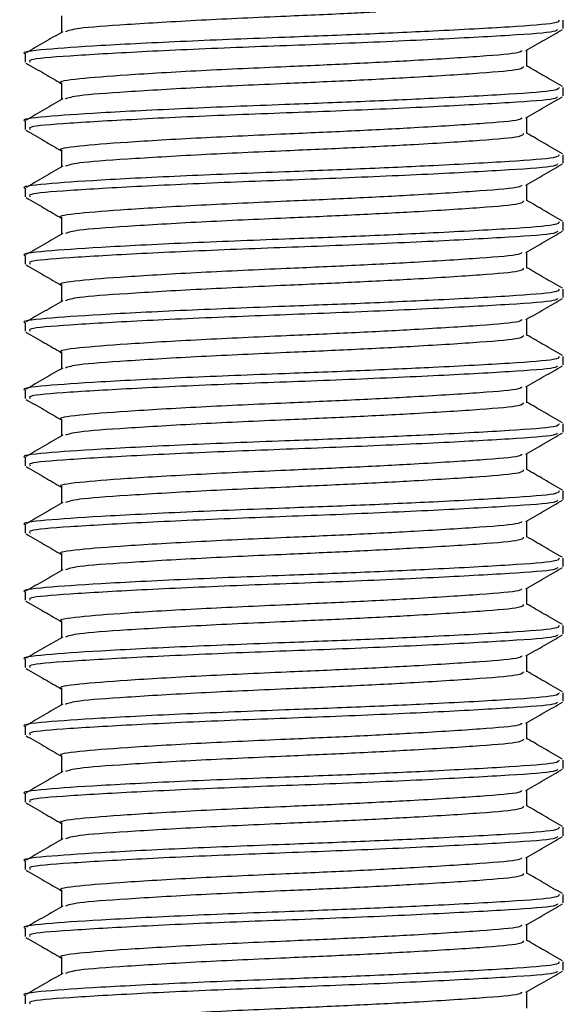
# Model space of a CAD drawing. Header units: millimetres. Extents: x 0 to 420, y 0 to 297.
# Tile 49 of 63: x 286.63 to 287.94, y 184.37 to 186.74. Entities that reach past the tile are written whole.
import ezdxf

# ---------------------------------------------------------------- set-up
doc = ezdxf.new("R2010")
doc.units = ezdxf.units.MM

msp = doc.modelspace()

# ---------------------------------------------------------------- linework, layer by layer
at = {"color": 7, "linetype": 'Continuous', "lineweight": 25}
for p, q in [((286.73246, 186.74504), (286.73246, 186.70569)), ((287.93805, 186.71473), (287.93805, 186.73493)), ((287.85056, 186.62381), (287.85056, 186.66309)), ((286.64498, 186.65411), (286.64498, 186.63387)), ((286.73246, 186.5834), (286.73246, 186.54406)), ((287.93805, 186.5531), (287.93805, 186.5733)), ((287.85056, 186.46218), (287.85056, 186.50145)), ((286.64498, 186.49248), (286.64498, 186.47223)), ((286.73246, 186.42177), (286.73246, 186.38243)), ((287.93805, 186.39146), (287.93805, 186.41167)), ((286.64498, 186.33084), (286.64498, 186.3106)), ((287.85056, 186.30054), (287.85056, 186.33982)), ((286.73246, 186.26013), (286.73246, 186.22079)), ((287.93805, 186.22983), (287.93805, 186.25003)), ((286.64498, 186.16921), (286.64498, 186.14896)), ((287.85056, 186.13891), (287.85056, 186.17818)), ((286.73246, 186.0985), (286.73246, 186.05916)), ((287.93805, 186.06819), (287.93805, 186.0884)), ((286.64498, 186.00757), (286.64498, 185.98733)), ((287.85056, 185.97727), (287.85056, 186.01655)), ((286.73246, 185.93686), (286.73246, 185.89752)), ((287.93805, 185.90656), (287.93805, 185.92676)), ((286.64498, 185.84594), (286.64498, 185.8257)), ((287.85056, 185.81564), (287.85056, 185.85491)), ((286.73246, 185.77523), (286.73246, 185.73589)), ((287.93805, 185.74492), (287.93805, 185.76513)), ((287.85056, 185.654), (287.85056, 185.69328)), ((286.64498, 185.6843), (286.64498, 185.66406)), ((286.73246, 185.6136), (286.73246, 185.57425)), ((287.93805, 185.58329), (287.93805, 185.60349)), ((287.85056, 185.49237), (287.85056, 185.53165)), ((286.64498, 185.52267), (286.64498, 185.50243)), ((286.73246, 185.45196), (286.73246, 185.41262)), ((287.93805, 185.42166), (287.93805, 185.44186)), ((286.64498, 185.36104), (286.64498, 185.34079)), ((287.85056, 185.33074), (287.85056, 185.37001)), ((286.73246, 185.29033), (286.73246, 185.25099)), ((287.93805, 185.26002), (287.93805, 185.28023)), ((286.64498, 185.1994), (286.64498, 185.17916)), ((287.85056, 185.1691), (287.85056, 185.20838)), ((286.73246, 185.12869), (286.73246, 185.08935)), ((287.93805, 185.09839), (287.93805, 185.11859)), ((286.64498, 185.03777), (286.64498, 185.01752)), ((287.85056, 185.00747), (287.85056, 185.04674)), ((286.73246, 184.96706), (286.73246, 184.92772)), ((287.93805, 184.93675), (287.93805, 184.95696)), ((286.64498, 184.87613), (286.64498, 184.85589)), ((287.85056, 184.84583), (287.85056, 184.88511)), ((286.73246, 184.80543), (286.73246, 184.76608)), ((287.93805, 184.77512), (287.93805, 184.79532)), ((287.85056, 184.6842), (287.85056, 184.72347)), ((286.64498, 184.7145), (286.64498, 184.69426)), ((286.73246, 184.64379), (286.73246, 184.60445)), ((287.93805, 184.61348), (287.93805, 184.63369)), ((287.85056, 184.52257), (287.85056, 184.56184)), ((286.64498, 184.55286), (286.64498, 184.53262)), ((286.73246, 184.48216), (286.73246, 184.44281)), ((287.93805, 184.45185), (287.93805, 184.47205)), ((286.64498, 184.39123), (286.64498, 184.37099)), ((287.85056, 184.36093), (287.85056, 184.40021))]:
    msp.add_line(p, q, dxfattribs=at)
for points, knots in [([(287.92799, 186.73493), (287.92734, 186.73244), (287.9258, 186.72656), (287.81671, 186.7185), (287.64786, 186.70932), (287.45479, 186.70057), (287.24868, 186.69284), (287.02452, 186.68414), (286.81674, 186.67348), (286.68694, 186.66458), (286.63053, 186.65775), (286.64617, 186.65424), (286.64676, 186.65411)], [0, 0, 0, 0, 0.0871164, 0.2058056, 0.3274743, 0.4210023, 0.5113649, 0.6314445, 0.7548636, 0.8735215, 0.995235, 1, 1, 1, 1]), ([(287.48763, 186.75419), (287.46834, 186.75316), (287.40107, 186.74958), (287.25371, 186.74337), (287.06009, 186.73465), (286.88405, 186.72399), (286.7662, 186.71572), (286.74917, 186.70975), (286.74153, 186.70707)], [0, 0, 0, 0, 0.0620577, 0.2164101, 0.4215255, 0.6323517, 0.8350358, 1, 1, 1, 1]), ([(287.92399, 186.71263), (287.92301, 186.71086), (287.92018, 186.70571), (287.81574, 186.69831), (287.63342, 186.68831), (287.39694, 186.67786), (287.14691, 186.6691), (286.91606, 186.65869), (286.7439, 186.64864), (286.65005, 186.64112), (286.65513, 186.6358), (286.65698, 186.63387)], [0, 0, 0, 0, 0.06376, 0.1855377, 0.3103724, 0.436457, 0.5577025, 0.6837036, 0.8086745, 0.9303586, 1, 1, 1, 1]), ([(287.84835, 186.6618), (287.86298, 186.67028), (287.89225, 186.68723), (287.92152, 186.70418), (287.93616, 186.71265)], [0, 0, 0, 0, 0.4998993, 1, 1, 1, 1]), ([(286.73504, 186.70719), (286.72041, 186.69871), (286.69115, 186.68176), (286.66188, 186.66482), (286.64725, 186.65635)], [0, 0, 0, 0, 0.4999039, 1, 1, 1, 1]), ([(287.83793, 186.66184), (287.83707, 186.66016), (287.83446, 186.65511), (287.7447, 186.6478), (287.59982, 186.6386), (287.43266, 186.62985), (287.25449, 186.62213), (287.06064, 186.61342), (286.88099, 186.60277), (286.76875, 186.59386), (286.71997, 186.58704), (286.73349, 186.58353), (286.734, 186.5834)], [0, 0, 0, 0, 0.0604721, 0.1826262, 0.3078502, 0.4041125, 0.4971134, 0.6207, 0.7477276, 0.8698493, 0.9951194, 1, 1, 1, 1]), ([(286.64687, 186.63183), (286.66151, 186.62336), (286.69004, 186.60684), (286.71857, 186.59032), (286.73246, 186.58227)], [0, 0, 0, 0, 0.5130376, 1, 1, 1, 1]), ([(287.8419, 186.62383), (287.84134, 186.62133), (287.84001, 186.61544), (287.74564, 186.60738), (287.59965, 186.5982), (287.43266, 186.58944), (287.25464, 186.58172), (287.05981, 186.57302), (286.88413, 186.56235), (286.76619, 186.55409), (286.74917, 186.54812), (286.74153, 186.54544)], [0, 0, 0, 0, 0.0900083, 0.2123263, 0.3377184, 0.4341099, 0.5272356, 0.6509881, 0.7781862, 0.9004719, 1, 1, 1, 1]), ([(287.93578, 186.57553), (287.92114, 186.584), (287.89273, 186.60045), (287.86433, 186.6169), (287.85056, 186.62488)], [0, 0, 0, 0, 0.5152084, 1, 1, 1, 1]), ([(287.92799, 186.5733), (287.92734, 186.57081), (287.9258, 186.56493), (287.81671, 186.55687), (287.64786, 186.54769), (287.45479, 186.53893), (287.24868, 186.53121), (287.02452, 186.5225), (286.81674, 186.51185), (286.68694, 186.50294), (286.63053, 186.49612), (286.64617, 186.49261), (286.64676, 186.49248)], [0, 0, 0, 0, 0.0871164, 0.2058056, 0.3274743, 0.4210023, 0.5113649, 0.6314445, 0.7548636, 0.8735215, 0.995235, 1, 1, 1, 1]), ([(286.73504, 186.54555), (286.72041, 186.53708), (286.69115, 186.52013), (286.66188, 186.50319), (286.64725, 186.49472)], [0, 0, 0, 0, 0.4999039, 1, 1, 1, 1]), ([(287.92399, 186.551), (287.92301, 186.54923), (287.92018, 186.54407), (287.81574, 186.53667), (287.63342, 186.52667), (287.39694, 186.51623), (287.14691, 186.50747), (286.91606, 186.49705), (286.7439, 186.48701), (286.65005, 186.47949), (286.65513, 186.47417), (286.65698, 186.47223)], [0, 0, 0, 0, 0.06376003, 0.18553766, 0.31037239, 0.43645702, 0.55770248, 0.68370362, 0.80867445, 0.93035859, 1, 1, 1, 1]), ([(287.84835, 186.50017), (287.86298, 186.50864), (287.89225, 186.5256), (287.92152, 186.54254), (287.93616, 186.55102)], [0, 0, 0, 0, 0.4998993, 1, 1, 1, 1]), ([(287.83793, 186.5002), (287.83707, 186.49853), (287.83446, 186.49348), (287.7447, 186.48616), (287.59982, 186.47697), (287.43266, 186.46822), (287.25449, 186.46049), (287.06064, 186.45179), (286.88099, 186.44113), (286.76875, 186.43223), (286.71997, 186.4254), (286.73349, 186.42189), (286.734, 186.42176)], [0, 0, 0, 0, 0.0604721, 0.1826262, 0.3078502, 0.4041125, 0.4971134, 0.6207, 0.7477276, 0.8698493, 0.9951194, 1, 1, 1, 1]), ([(286.64687, 186.4702), (286.66151, 186.46173), (286.69004, 186.44521), (286.71857, 186.42868), (286.73246, 186.42063)], [0, 0, 0, 0, 0.5130376, 1, 1, 1, 1]), ([(287.8419, 186.4622), (287.84134, 186.4597), (287.84001, 186.45381), (287.74564, 186.44574), (287.59965, 186.43656), (287.43266, 186.42781), (287.25464, 186.42009), (287.05981, 186.41138), (286.88413, 186.40072), (286.76619, 186.39245), (286.74917, 186.38648), (286.74153, 186.3838)], [0, 0, 0, 0, 0.0900083, 0.2123263, 0.3377184, 0.4341099, 0.5272356, 0.6509881, 0.7781862, 0.9004719, 1, 1, 1, 1]), ([(287.93578, 186.4139), (287.92114, 186.42237), (287.89273, 186.43881), (287.86433, 186.45527), (287.85056, 186.46324)], [0, 0, 0, 0, 0.5152084, 1, 1, 1, 1]), ([(287.92799, 186.41167), (287.92734, 186.40918), (287.9258, 186.40329), (287.81671, 186.39523), (287.64786, 186.38605), (287.45479, 186.3773), (287.24868, 186.36957), (287.02452, 186.36087), (286.81674, 186.35021), (286.68694, 186.34131), (286.63053, 186.33449), (286.64617, 186.33097), (286.64676, 186.33084)], [0, 0, 0, 0, 0.0871164, 0.2058056, 0.3274743, 0.4210023, 0.5113649, 0.6314445, 0.7548636, 0.8735215, 0.995235, 1, 1, 1, 1]), ([(286.73504, 186.38392), (286.72041, 186.37544), (286.69115, 186.35849), (286.66188, 186.34155), (286.64725, 186.33308)], [0, 0, 0, 0, 0.4999039, 1, 1, 1, 1]), ([(287.92399, 186.38936), (287.92301, 186.38759), (287.92018, 186.38244), (287.81574, 186.37504), (287.63342, 186.36504), (287.39694, 186.35459), (287.14691, 186.34583), (286.91606, 186.33542), (286.7439, 186.32537), (286.65005, 186.31785), (286.65513, 186.31253), (286.65698, 186.3106)], [0, 0, 0, 0, 0.06376, 0.1855377, 0.3103724, 0.436457, 0.5577025, 0.6837036, 0.8086745, 0.9303586, 1, 1, 1, 1]), ([(287.84835, 186.33853), (287.86298, 186.34701), (287.89225, 186.36396), (287.92152, 186.38091), (287.93616, 186.38938)], [0, 0, 0, 0, 0.4998993, 1, 1, 1, 1]), ([(287.83793, 186.33857), (287.83707, 186.33689), (287.83446, 186.33184), (287.7447, 186.32453), (287.59982, 186.31533), (287.43266, 186.30658), (287.25449, 186.29886), (287.06064, 186.29016), (286.88099, 186.2795), (286.76875, 186.27059), (286.71997, 186.26377), (286.73349, 186.26026), (286.734, 186.26013)], [0, 0, 0, 0, 0.0604721, 0.1826262, 0.3078502, 0.4041125, 0.4971134, 0.6207, 0.7477276, 0.8698493, 0.9951194, 1, 1, 1, 1]), ([(286.64687, 186.30857), (286.66151, 186.30009), (286.69004, 186.28357), (286.71857, 186.26705), (286.73246, 186.259)], [0, 0, 0, 0, 0.51303762, 1, 1, 1, 1]), ([(287.8419, 186.30056), (287.84134, 186.29806), (287.84001, 186.29217), (287.74564, 186.28411), (287.59965, 186.27493), (287.43266, 186.26618), (287.25464, 186.25845), (287.05981, 186.24975), (286.88413, 186.23908), (286.76619, 186.23082), (286.74917, 186.22485), (286.74153, 186.22217)], [0, 0, 0, 0, 0.0900083, 0.2123263, 0.3377184, 0.4341099, 0.5272356, 0.6509881, 0.7781862, 0.9004719, 1, 1, 1, 1]), ([(287.93578, 186.25226), (287.92114, 186.26074), (287.89273, 186.27718), (287.86433, 186.29363), (287.85056, 186.30161)], [0, 0, 0, 0, 0.5152084, 1, 1, 1, 1]), ([(287.92799, 186.25003), (287.92734, 186.24754), (287.9258, 186.24166), (287.81671, 186.2336), (287.64786, 186.22442), (287.45479, 186.21566), (287.24868, 186.20794), (287.02452, 186.19924), (286.81674, 186.18858), (286.68694, 186.17967), (286.63053, 186.17285), (286.64617, 186.16934), (286.64676, 186.16921)], [0, 0, 0, 0, 0.0871164, 0.2058056, 0.3274743, 0.4210023, 0.5113649, 0.6314445, 0.7548636, 0.8735215, 0.995235, 1, 1, 1, 1]), ([(286.73504, 186.22228), (286.72041, 186.21381), (286.69115, 186.19686), (286.66188, 186.17992), (286.64725, 186.17145)], [0, 0, 0, 0, 0.4999039, 1, 1, 1, 1]), ([(287.92399, 186.22773), (287.92301, 186.22596), (287.92018, 186.22081), (287.81574, 186.2134), (287.63342, 186.2034), (287.39694, 186.19296), (287.14691, 186.1842), (286.91606, 186.17379), (286.7439, 186.16374), (286.65005, 186.15622), (286.65513, 186.1509), (286.65698, 186.14896)], [0, 0, 0, 0, 0.06376, 0.1855377, 0.3103724, 0.436457, 0.5577025, 0.6837036, 0.8086745, 0.9303586, 1, 1, 1, 1]), ([(287.84835, 186.1769), (287.86298, 186.18538), (287.89225, 186.20233), (287.92152, 186.21927), (287.93616, 186.22775)], [0, 0, 0, 0, 0.4998993, 1, 1, 1, 1]), ([(287.83793, 186.17693), (287.83707, 186.17526), (287.83446, 186.17021), (287.7447, 186.1629), (287.59982, 186.1537), (287.43266, 186.14495), (287.25449, 186.13723), (287.06064, 186.12852), (286.88099, 186.11786), (286.76875, 186.10896), (286.71997, 186.10214), (286.73349, 186.09863), (286.734, 186.09849)], [0, 0, 0, 0, 0.0604721, 0.1826262, 0.3078502, 0.4041125, 0.4971134, 0.6207, 0.7477276, 0.8698493, 0.9951194, 1, 1, 1, 1]), ([(286.64687, 186.14693), (286.66151, 186.13846), (286.69004, 186.12194), (286.71857, 186.10541), (286.73246, 186.09737)], [0, 0, 0, 0, 0.5130376, 1, 1, 1, 1]), ([(287.93578, 186.09063), (287.92114, 186.0991), (287.89273, 186.11555), (287.86433, 186.132), (287.85056, 186.13997)], [0, 0, 0, 0, 0.5152084, 1, 1, 1, 1]), ([(287.8419, 186.13893), (287.84134, 186.13643), (287.84001, 186.13054), (287.74564, 186.12247), (287.59965, 186.11329), (287.43266, 186.10454), (287.25464, 186.09682), (287.05981, 186.08811), (286.88413, 186.07745), (286.76619, 186.06919), (286.74917, 186.06321), (286.74153, 186.06053)], [0, 0, 0, 0, 0.0900083, 0.2123263, 0.3377184, 0.4341099, 0.5272356, 0.6509881, 0.7781862, 0.9004719, 1, 1, 1, 1]), ([(287.92799, 186.0884), (287.92734, 186.08591), (287.9258, 186.08002), (287.81671, 186.07196), (287.64786, 186.06278), (287.45479, 186.05403), (287.24868, 186.04631), (287.02452, 186.0376), (286.81674, 186.02694), (286.68694, 186.01804), (286.63053, 186.01122), (286.64617, 186.0077), (286.64676, 186.00757)], [0, 0, 0, 0, 0.0871164, 0.2058056, 0.3274743, 0.4210023, 0.5113649, 0.6314445, 0.7548636, 0.8735215, 0.995235, 1, 1, 1, 1]), ([(286.73504, 186.06065), (286.72041, 186.05218), (286.69115, 186.03523), (286.66188, 186.01828), (286.64725, 186.00981)], [0, 0, 0, 0, 0.4999039, 1, 1, 1, 1]), ([(287.92399, 186.06609), (287.92301, 186.06432), (287.92018, 186.05917), (287.81574, 186.05177), (287.63342, 186.04177), (287.39694, 186.03133), (287.14691, 186.02256), (286.91606, 186.01215), (286.7439, 186.0021), (286.65005, 185.99458), (286.65513, 185.98927), (286.65698, 185.98733)], [0, 0, 0, 0, 0.06376, 0.1855377, 0.3103724, 0.436457, 0.5577025, 0.6837036, 0.8086745, 0.9303586, 1, 1, 1, 1]), ([(287.84835, 186.01527), (287.86298, 186.02374), (287.89225, 186.0407), (287.92152, 186.05764), (287.93616, 186.06611)], [0, 0, 0, 0, 0.4998993, 1, 1, 1, 1]), ([(287.83793, 186.0153), (287.83707, 186.01363), (287.83446, 186.00857), (287.7447, 186.00126), (287.59982, 185.99207), (287.43266, 185.98332), (287.25449, 185.97559), (287.06064, 185.96689), (286.88099, 185.95623), (286.76875, 185.94732), (286.71997, 185.9405), (286.73349, 185.93699), (286.734, 185.93686)], [0, 0, 0, 0, 0.0604721, 0.1826262, 0.3078502, 0.4041125, 0.4971134, 0.6207, 0.7477276, 0.8698493, 0.9951194, 1, 1, 1, 1]), ([(286.64687, 185.9853), (286.66151, 185.97682), (286.69004, 185.96031), (286.71857, 185.94378), (286.73246, 185.93573)], [0, 0, 0, 0, 0.5130376, 1, 1, 1, 1]), ([(287.8419, 185.97729), (287.84134, 185.9748), (287.84001, 185.96891), (287.74564, 185.96084), (287.59965, 185.95166), (287.43266, 185.94291), (287.25464, 185.93518), (287.05981, 185.92648), (286.88413, 185.91581), (286.76619, 185.90755), (286.74917, 185.90158), (286.74153, 185.8989)], [0, 0, 0, 0, 0.0900083, 0.2123263, 0.3377184, 0.4341099, 0.5272356, 0.6509881, 0.7781862, 0.9004719, 1, 1, 1, 1]), ([(287.93578, 185.929), (287.92114, 185.93747), (287.89273, 185.95391), (287.86433, 185.97036), (287.85056, 185.97834)], [0, 0, 0, 0, 0.5152084, 1, 1, 1, 1]), ([(287.92799, 185.92676), (287.92734, 185.92427), (287.9258, 185.91839), (287.81671, 185.91033), (287.64786, 185.90115), (287.45479, 185.8924), (287.24868, 185.88467), (287.02452, 185.87597), (286.81674, 185.86531), (286.68694, 185.8564), (286.63053, 185.84958), (286.64617, 185.84607), (286.64676, 185.84594)], [0, 0, 0, 0, 0.0871164, 0.2058056, 0.3274743, 0.4210023, 0.5113649, 0.6314445, 0.7548636, 0.8735215, 0.995235, 1, 1, 1, 1]), ([(287.92399, 185.90446), (287.92301, 185.90269), (287.92018, 185.89754), (287.81574, 185.89014), (287.63342, 185.88014), (287.39694, 185.86969), (287.14691, 185.86093), (286.91606, 185.85052), (286.7439, 185.84047), (286.65005, 185.83295), (286.65513, 185.82763), (286.65698, 185.8257)], [0, 0, 0, 0, 0.06376003, 0.18553766, 0.31037239, 0.43645702, 0.55770248, 0.68370362, 0.80867445, 0.93035859, 1, 1, 1, 1]), ([(287.84835, 185.85363), (287.86298, 185.86211), (287.89225, 185.87906), (287.92152, 185.89601), (287.93616, 185.90448)], [0, 0, 0, 0, 0.4998993, 1, 1, 1, 1]), ([(286.73504, 185.89901), (286.72041, 185.89054), (286.69115, 185.87359), (286.66188, 185.85665), (286.64725, 185.84818)], [0, 0, 0, 0, 0.4999039, 1, 1, 1, 1]), ([(287.83793, 185.85366), (287.83707, 185.85199), (287.83446, 185.84694), (287.7447, 185.83963), (287.59982, 185.83043), (287.43266, 185.82168), (287.25449, 185.81396), (287.06064, 185.80525), (286.88099, 185.79459), (286.76875, 185.78569), (286.71997, 185.77887), (286.73349, 185.77536), (286.734, 185.77522)], [0, 0, 0, 0, 0.0604721, 0.1826262, 0.3078502, 0.4041125, 0.4971134, 0.6207, 0.7477276, 0.8698493, 0.9951194, 1, 1, 1, 1]), ([(286.64687, 185.82366), (286.66151, 185.81519), (286.69004, 185.79867), (286.71857, 185.78215), (286.73246, 185.7741)], [0, 0, 0, 0, 0.51303762, 1, 1, 1, 1]), ([(287.8419, 185.81566), (287.84134, 185.81316), (287.84001, 185.80727), (287.74564, 185.7992), (287.59965, 185.79003), (287.43266, 185.78127), (287.25464, 185.77355), (287.05981, 185.76485), (286.88413, 185.75418), (286.76619, 185.74592), (286.74917, 185.73995), (286.74153, 185.73727)], [0, 0, 0, 0, 0.0900083, 0.2123263, 0.3377184, 0.4341099, 0.5272356, 0.6509881, 0.7781862, 0.9004719, 1, 1, 1, 1]), ([(287.93578, 185.76736), (287.92114, 185.77583), (287.89273, 185.79228), (287.86433, 185.80873), (287.85056, 185.81671)], [0, 0, 0, 0, 0.5152084, 1, 1, 1, 1]), ([(287.92799, 185.76513), (287.92734, 185.76264), (287.9258, 185.75676), (287.81671, 185.74869), (287.64786, 185.73952), (287.45479, 185.73076), (287.24868, 185.72304), (287.02452, 185.71433), (286.81674, 185.70367), (286.68694, 185.69477), (286.63053, 185.68795), (286.64617, 185.68444), (286.64676, 185.6843)], [0, 0, 0, 0, 0.0871164, 0.2058056, 0.3274743, 0.4210023, 0.5113649, 0.6314445, 0.7548636, 0.8735215, 0.995235, 1, 1, 1, 1]), ([(286.73504, 185.73738), (286.72041, 185.72891), (286.69115, 185.71196), (286.66188, 185.69502), (286.64725, 185.68654)], [0, 0, 0, 0, 0.4999039, 1, 1, 1, 1]), ([(287.92399, 185.74282), (287.92301, 185.74105), (287.92018, 185.7359), (287.81574, 185.7285), (287.63342, 185.7185), (287.39694, 185.70806), (287.14691, 185.6993), (286.91606, 185.68888), (286.7439, 185.67884), (286.65005, 185.67131), (286.65513, 185.666), (286.65698, 185.66406)], [0, 0, 0, 0, 0.06376003, 0.18553766, 0.31037239, 0.43645702, 0.55770248, 0.68370362, 0.80867445, 0.93035859, 1, 1, 1, 1]), ([(287.84835, 185.692), (287.86298, 185.70047), (287.89225, 185.71743), (287.92152, 185.73437), (287.93616, 185.74285)], [0, 0, 0, 0, 0.4998993, 1, 1, 1, 1]), ([(287.83793, 185.69203), (287.83707, 185.69036), (287.83446, 185.6853), (287.7447, 185.67799), (287.59982, 185.6688), (287.43266, 185.66005), (287.25449, 185.65232), (287.06064, 185.64362), (286.88099, 185.63296), (286.76875, 185.62406), (286.71997, 185.61723), (286.73349, 185.61372), (286.734, 185.61359)], [0, 0, 0, 0, 0.0604721, 0.1826262, 0.3078502, 0.4041125, 0.4971134, 0.6207, 0.7477276, 0.8698493, 0.9951194, 1, 1, 1, 1]), ([(286.64687, 185.66203), (286.66151, 185.65355), (286.69004, 185.63704), (286.71857, 185.62051), (286.73246, 185.61246)], [0, 0, 0, 0, 0.5130376, 1, 1, 1, 1]), ([(287.8419, 185.65402), (287.84134, 185.65153), (287.84001, 185.64564), (287.74564, 185.63757), (287.59965, 185.62839), (287.43266, 185.61964), (287.25464, 185.61191), (287.05981, 185.60321), (286.88413, 185.59254), (286.76619, 185.58428), (286.74917, 185.57831), (286.74153, 185.57563)], [0, 0, 0, 0, 0.0900083, 0.2123263, 0.3377184, 0.4341099, 0.5272356, 0.6509881, 0.7781862, 0.9004719, 1, 1, 1, 1]), ([(287.93578, 185.60573), (287.92114, 185.6142), (287.89273, 185.63064), (287.86433, 185.6471), (287.85056, 185.65507)], [0, 0, 0, 0, 0.5152084, 1, 1, 1, 1]), ([(287.92799, 185.60349), (287.92734, 185.601), (287.9258, 185.59512), (287.81671, 185.58706), (287.64786, 185.57788), (287.45479, 185.56913), (287.24868, 185.5614), (287.02452, 185.5527), (286.81674, 185.54204), (286.68694, 185.53314), (286.63053, 185.52631), (286.64617, 185.5228), (286.64676, 185.52267)], [0, 0, 0, 0, 0.0871164, 0.2058056, 0.3274743, 0.4210023, 0.5113649, 0.6314445, 0.7548636, 0.8735215, 0.995235, 1, 1, 1, 1]), ([(286.73504, 185.57575), (286.72041, 185.56727), (286.69115, 185.55032), (286.66188, 185.53338), (286.64725, 185.52491)], [0, 0, 0, 0, 0.49990393, 1, 1, 1, 1]), ([(287.92399, 185.58119), (287.92301, 185.57942), (287.92018, 185.57427), (287.81574, 185.56687), (287.63342, 185.55687), (287.39694, 185.54642), (287.14691, 185.53766), (286.91606, 185.52725), (286.7439, 185.5172), (286.65005, 185.50968), (286.65513, 185.50436), (286.65698, 185.50243)], [0, 0, 0, 0, 0.06376003, 0.18553766, 0.31037239, 0.43645702, 0.55770248, 0.68370362, 0.80867445, 0.93035859, 1, 1, 1, 1]), ([(287.84835, 185.53036), (287.86298, 185.53884), (287.89225, 185.55579), (287.92152, 185.57274), (287.93616, 185.58121)], [0, 0, 0, 0, 0.4998993, 1, 1, 1, 1]), ([(287.83793, 185.5304), (287.83707, 185.52872), (287.83446, 185.52367), (287.7447, 185.51636), (287.59982, 185.50716), (287.43266, 185.49841), (287.25449, 185.49069), (287.06064, 185.48198), (286.88099, 185.47133), (286.76875, 185.46242), (286.71997, 185.4556), (286.73349, 185.45209), (286.734, 185.45196)], [0, 0, 0, 0, 0.0604721, 0.1826262, 0.3078502, 0.4041125, 0.4971134, 0.6207, 0.7477276, 0.8698493, 0.9951194, 1, 1, 1, 1]), ([(286.64687, 185.50039), (286.66151, 185.49192), (286.69004, 185.4754), (286.71857, 185.45888), (286.73246, 185.45083)], [0, 0, 0, 0, 0.5130376, 1, 1, 1, 1]), ([(287.8419, 185.49239), (287.84134, 185.48989), (287.84001, 185.484), (287.74564, 185.47594), (287.59965, 185.46676), (287.43266, 185.458), (287.25464, 185.45028), (287.05981, 185.44158), (286.88413, 185.43091), (286.76619, 185.42265), (286.74917, 185.41668), (286.74153, 185.414)], [0, 0, 0, 0, 0.0900083, 0.2123263, 0.3377184, 0.4341099, 0.5272356, 0.6509881, 0.7781862, 0.9004719, 1, 1, 1, 1]), ([(287.93578, 185.44409), (287.92114, 185.45256), (287.89273, 185.46901), (287.86433, 185.48546), (287.85056, 185.49344)], [0, 0, 0, 0, 0.5152084, 1, 1, 1, 1]), ([(287.92799, 185.44186), (287.92734, 185.43937), (287.9258, 185.43349), (287.81671, 185.42543), (287.64786, 185.41625), (287.45479, 185.40749), (287.24868, 185.39977), (287.02452, 185.39106), (286.81674, 185.38041), (286.68694, 185.3715), (286.63053, 185.36468), (286.64617, 185.36117), (286.64676, 185.36104)], [0, 0, 0, 0, 0.0871164, 0.2058056, 0.3274743, 0.4210023, 0.5113649, 0.6314445, 0.7548636, 0.8735215, 0.995235, 1, 1, 1, 1]), ([(286.73504, 185.41411), (286.72041, 185.40564), (286.69115, 185.38869), (286.66188, 185.37175), (286.64725, 185.36328)], [0, 0, 0, 0, 0.4999039, 1, 1, 1, 1]), ([(287.92399, 185.41956), (287.92301, 185.41779), (287.92018, 185.41263), (287.81574, 185.40523), (287.63342, 185.39523), (287.39694, 185.38479), (287.14691, 185.37603), (286.91606, 185.36561), (286.7439, 185.35557), (286.65005, 185.34805), (286.65513, 185.34273), (286.65698, 185.34079)], [0, 0, 0, 0, 0.06376003, 0.18553766, 0.31037239, 0.43645702, 0.55770248, 0.68370362, 0.80867445, 0.93035859, 1, 1, 1, 1]), ([(287.84835, 185.36873), (287.86298, 185.3772), (287.89225, 185.39416), (287.92152, 185.4111), (287.93616, 185.41958)], [0, 0, 0, 0, 0.4998993, 1, 1, 1, 1]), ([(287.83793, 185.36876), (287.83707, 185.36709), (287.83446, 185.36204), (287.7447, 185.35472), (287.59982, 185.34553), (287.43266, 185.33678), (287.25449, 185.32905), (287.06064, 185.32035), (286.88099, 185.30969), (286.76875, 185.30079), (286.71997, 185.29397), (286.73349, 185.29045), (286.734, 185.29032)], [0, 0, 0, 0, 0.0604721, 0.1826262, 0.3078502, 0.4041125, 0.4971134, 0.6207, 0.7477276, 0.8698493, 0.9951194, 1, 1, 1, 1]), ([(286.64687, 185.33876), (286.66151, 185.33029), (286.69004, 185.31377), (286.71857, 185.29724), (286.73246, 185.28919)], [0, 0, 0, 0, 0.5130376, 1, 1, 1, 1]), ([(287.8419, 185.33076), (287.84134, 185.32826), (287.84001, 185.32237), (287.74564, 185.3143), (287.59965, 185.30512), (287.43266, 185.29637), (287.25464, 185.28865), (287.05981, 185.27994), (286.88413, 185.26928), (286.76619, 185.26101), (286.74917, 185.25504), (286.74153, 185.25236)], [0, 0, 0, 0, 0.0900083, 0.2123263, 0.3377184, 0.4341099, 0.5272356, 0.6509881, 0.7781862, 0.9004719, 1, 1, 1, 1]), ([(287.93578, 185.28246), (287.92114, 185.29093), (287.89273, 185.30737), (287.86433, 185.32383), (287.85056, 185.3318)], [0, 0, 0, 0, 0.5152084, 1, 1, 1, 1]), ([(287.92799, 185.28023), (287.92734, 185.27774), (287.9258, 185.27185), (287.81671, 185.26379), (287.64786, 185.25461), (287.45479, 185.24586), (287.24868, 185.23813), (287.02452, 185.22943), (286.81674, 185.21877), (286.68694, 185.20987), (286.63053, 185.20305), (286.64617, 185.19953), (286.64676, 185.1994)], [0, 0, 0, 0, 0.0871164, 0.2058056, 0.3274743, 0.4210023, 0.5113649, 0.6314445, 0.7548636, 0.8735215, 0.995235, 1, 1, 1, 1]), ([(286.73504, 185.25248), (286.72041, 185.244), (286.69115, 185.22705), (286.66188, 185.21011), (286.64725, 185.20164)], [0, 0, 0, 0, 0.4999039, 1, 1, 1, 1]), ([(287.92399, 185.25792), (287.92301, 185.25615), (287.92018, 185.251), (287.81574, 185.2436), (287.63342, 185.2336), (287.39694, 185.22315), (287.14691, 185.21439), (286.91606, 185.20398), (286.7439, 185.19393), (286.65005, 185.18641), (286.65513, 185.18109), (286.65698, 185.17916)], [0, 0, 0, 0, 0.06376003, 0.18553766, 0.31037239, 0.43645702, 0.55770248, 0.68370362, 0.80867445, 0.93035859, 1, 1, 1, 1]), ([(287.84835, 185.20709), (287.86298, 185.21557), (287.89225, 185.23252), (287.92152, 185.24947), (287.93616, 185.25794)], [0, 0, 0, 0, 0.4998993, 1, 1, 1, 1]), ([(287.83793, 185.20713), (287.83707, 185.20545), (287.83446, 185.2004), (287.7447, 185.19309), (287.59982, 185.18389), (287.43266, 185.17514), (287.25449, 185.16742), (287.06064, 185.15872), (286.88099, 185.14806), (286.76875, 185.13915), (286.71997, 185.13233), (286.73349, 185.12882), (286.734, 185.12869)], [0, 0, 0, 0, 0.0604721, 0.1826262, 0.3078502, 0.4041125, 0.4971134, 0.6207, 0.7477276, 0.8698493, 0.9951194, 1, 1, 1, 1]), ([(286.64687, 185.17713), (286.66151, 185.16865), (286.69004, 185.15213), (286.71857, 185.13561), (286.73246, 185.12756)], [0, 0, 0, 0, 0.5130376, 1, 1, 1, 1]), ([(287.93578, 185.12082), (287.92114, 185.1293), (287.89273, 185.14574), (287.86433, 185.16219), (287.85056, 185.17017)], [0, 0, 0, 0, 0.5152084, 1, 1, 1, 1]), ([(287.8419, 185.16912), (287.84134, 185.16662), (287.84001, 185.16073), (287.74564, 185.15267), (287.59965, 185.14349), (287.43266, 185.13474), (287.25464, 185.12701), (287.05981, 185.11831), (286.88413, 185.10764), (286.76619, 185.09938), (286.74917, 185.09341), (286.74153, 185.09073)], [0, 0, 0, 0, 0.0900083, 0.2123263, 0.3377184, 0.4341099, 0.5272356, 0.6509881, 0.7781862, 0.9004719, 1, 1, 1, 1]), ([(287.92799, 185.11859), (287.92734, 185.1161), (287.9258, 185.11022), (287.81671, 185.10216), (287.64786, 185.09298), (287.45479, 185.08422), (287.24868, 185.0765), (287.02452, 185.0678), (286.81674, 185.05714), (286.68694, 185.04823), (286.63053, 185.04141), (286.64617, 185.0379), (286.64676, 185.03777)], [0, 0, 0, 0, 0.0871164, 0.2058056, 0.3274743, 0.4210023, 0.5113649, 0.6314445, 0.7548636, 0.8735215, 0.995235, 1, 1, 1, 1]), ([(286.73504, 185.09084), (286.72041, 185.08237), (286.69115, 185.06542), (286.66188, 185.04848), (286.64725, 185.04001)], [0, 0, 0, 0, 0.49990393, 1, 1, 1, 1]), ([(287.92399, 185.09629), (287.92301, 185.09452), (287.92018, 185.08937), (287.81574, 185.08196), (287.63342, 185.07196), (287.39694, 185.06152), (287.14691, 185.05276), (286.91606, 185.04235), (286.7439, 185.0323), (286.65005, 185.02478), (286.65513, 185.01946), (286.65698, 185.01752)], [0, 0, 0, 0, 0.06376, 0.1855377, 0.3103724, 0.436457, 0.5577025, 0.6837036, 0.8086745, 0.9303586, 1, 1, 1, 1]), ([(287.84835, 185.04546), (287.86298, 185.05394), (287.89225, 185.07089), (287.92152, 185.08783), (287.93616, 185.09631)], [0, 0, 0, 0, 0.4998993, 1, 1, 1, 1]), ([(287.83793, 185.04549), (287.83707, 185.04382), (287.83446, 185.03877), (287.7447, 185.03146), (287.59982, 185.02226), (287.43266, 185.01351), (287.25449, 185.00579), (287.06064, 184.99708), (286.88099, 184.98642), (286.76875, 184.97752), (286.71997, 184.9707), (286.73349, 184.96719), (286.734, 184.96705)], [0, 0, 0, 0, 0.0604721, 0.1826262, 0.3078502, 0.4041125, 0.4971134, 0.6207, 0.7477276, 0.8698493, 0.9951194, 1, 1, 1, 1]), ([(286.64687, 185.01549), (286.66151, 185.00702), (286.69004, 184.9905), (286.71857, 184.97397), (286.73246, 184.96593)], [0, 0, 0, 0, 0.5130376, 1, 1, 1, 1]), ([(287.8419, 185.00749), (287.84134, 185.00499), (287.84001, 184.9991), (287.74564, 184.99103), (287.59965, 184.98185), (287.43266, 184.9731), (287.25464, 184.96538), (287.05981, 184.95667), (286.88413, 184.94601), (286.76619, 184.93775), (286.74917, 184.93177), (286.74153, 184.92909)], [0, 0, 0, 0, 0.0900083, 0.2123263, 0.3377184, 0.4341099, 0.5272356, 0.6509881, 0.7781862, 0.9004719, 1, 1, 1, 1]), ([(287.93578, 184.95919), (287.92114, 184.96766), (287.89273, 184.98411), (287.86433, 185.00056), (287.85056, 185.00853)], [0, 0, 0, 0, 0.5152084, 1, 1, 1, 1]), ([(287.92799, 184.95696), (287.92734, 184.95447), (287.9258, 184.94858), (287.81671, 184.94052), (287.64786, 184.93134), (287.45479, 184.92259), (287.24868, 184.91487), (287.02452, 184.90616), (286.81674, 184.8955), (286.68694, 184.8866), (286.63053, 184.87978), (286.64617, 184.87626), (286.64676, 184.87613)], [0, 0, 0, 0, 0.0871164, 0.2058056, 0.3274743, 0.4210023, 0.5113649, 0.6314445, 0.7548636, 0.8735215, 0.995235, 1, 1, 1, 1]), ([(287.92399, 184.93465), (287.92301, 184.93288), (287.92018, 184.92773), (287.81574, 184.92033), (287.63342, 184.91033), (287.39694, 184.89989), (287.14691, 184.89112), (286.91606, 184.88071), (286.7439, 184.87066), (286.65005, 184.86314), (286.65513, 184.85783), (286.65698, 184.85589)], [0, 0, 0, 0, 0.06376, 0.1855377, 0.3103724, 0.436457, 0.5577025, 0.6837036, 0.8086745, 0.9303586, 1, 1, 1, 1]), ([(287.84835, 184.88383), (287.86298, 184.8923), (287.89225, 184.90926), (287.92152, 184.9262), (287.93616, 184.93467)], [0, 0, 0, 0, 0.4998993, 1, 1, 1, 1]), ([(286.73504, 184.92921), (286.72041, 184.92074), (286.69115, 184.90379), (286.66188, 184.88684), (286.64725, 184.87837)], [0, 0, 0, 0, 0.4999039, 1, 1, 1, 1]), ([(287.83793, 184.88386), (287.83707, 184.88219), (287.83446, 184.87713), (287.7447, 184.86982), (287.59982, 184.86063), (287.43266, 184.85188), (287.25449, 184.84415), (287.06064, 184.83545), (286.88099, 184.82479), (286.76875, 184.81588), (286.71997, 184.80906), (286.73349, 184.80555), (286.734, 184.80542)], [0, 0, 0, 0, 0.0604721, 0.1826262, 0.3078502, 0.4041125, 0.4971134, 0.6207, 0.7477276, 0.8698493, 0.9951194, 1, 1, 1, 1]), ([(286.64687, 184.85386), (286.66151, 184.84538), (286.69004, 184.82887), (286.71857, 184.81234), (286.73246, 184.80429)], [0, 0, 0, 0, 0.5130376, 1, 1, 1, 1]), ([(287.8419, 184.84585), (287.84134, 184.84336), (287.84001, 184.83747), (287.74564, 184.8294), (287.59965, 184.82022), (287.43266, 184.81147), (287.25464, 184.80374), (287.05981, 184.79504), (286.88413, 184.78437), (286.76619, 184.77611), (286.74917, 184.77014), (286.74153, 184.76746)], [0, 0, 0, 0, 0.0900083, 0.2123263, 0.3377184, 0.4341099, 0.5272356, 0.6509881, 0.7781862, 0.9004719, 1, 1, 1, 1]), ([(287.93578, 184.79756), (287.92114, 184.80603), (287.89273, 184.82247), (287.86433, 184.83892), (287.85056, 184.8469)], [0, 0, 0, 0, 0.5152084, 1, 1, 1, 1]), ([(287.92799, 184.79532), (287.92734, 184.79283), (287.9258, 184.78695), (287.81671, 184.77889), (287.64786, 184.76971), (287.45479, 184.76096), (287.24868, 184.75323), (287.02452, 184.74453), (286.81674, 184.73387), (286.68694, 184.72496), (286.63053, 184.71814), (286.64617, 184.71463), (286.64676, 184.7145)], [0, 0, 0, 0, 0.0871164, 0.2058056, 0.3274743, 0.4210023, 0.5113649, 0.6314445, 0.7548636, 0.8735215, 0.995235, 1, 1, 1, 1]), ([(286.73504, 184.76757), (286.72041, 184.7591), (286.69115, 184.74215), (286.66188, 184.72521), (286.64725, 184.71674)], [0, 0, 0, 0, 0.4999039, 1, 1, 1, 1]), ([(287.92399, 184.77302), (287.92301, 184.77125), (287.92018, 184.7661), (287.81574, 184.7587), (287.63342, 184.7487), (287.39694, 184.73825), (287.14691, 184.72949), (286.91606, 184.71908), (286.7439, 184.70903), (286.65005, 184.70151), (286.65513, 184.69619), (286.65698, 184.69426)], [0, 0, 0, 0, 0.06376, 0.1855377, 0.3103724, 0.436457, 0.5577025, 0.6837036, 0.8086745, 0.9303586, 1, 1, 1, 1]), ([(287.84835, 184.72219), (287.86298, 184.73067), (287.89225, 184.74762), (287.92152, 184.76457), (287.93616, 184.77304)], [0, 0, 0, 0, 0.4998993, 1, 1, 1, 1]), ([(287.83793, 184.72222), (287.83707, 184.72055), (287.83446, 184.7155), (287.7447, 184.70819), (287.59982, 184.69899), (287.43266, 184.69024), (287.25449, 184.68252), (287.06064, 184.67381), (286.88099, 184.66315), (286.76875, 184.65425), (286.71997, 184.64743), (286.73349, 184.64392), (286.734, 184.64379)], [0, 0, 0, 0, 0.0604721, 0.1826262, 0.3078502, 0.4041125, 0.4971134, 0.6207, 0.7477276, 0.8698493, 0.9951194, 1, 1, 1, 1]), ([(286.64687, 184.69222), (286.66151, 184.68375), (286.69004, 184.66723), (286.71857, 184.65071), (286.73246, 184.64266)], [0, 0, 0, 0, 0.5130376, 1, 1, 1, 1]), ([(287.8419, 184.68422), (287.84134, 184.68172), (287.84001, 184.67583), (287.74564, 184.66776), (287.59965, 184.65859), (287.43266, 184.64983), (287.25464, 184.64211), (287.05981, 184.63341), (286.88413, 184.62274), (286.76619, 184.61448), (286.74917, 184.60851), (286.74153, 184.60583)], [0, 0, 0, 0, 0.0900083, 0.2123263, 0.3377184, 0.4341099, 0.5272356, 0.6509881, 0.7781862, 0.9004719, 1, 1, 1, 1]), ([(287.93578, 184.63592), (287.92114, 184.64439), (287.89273, 184.66084), (287.86433, 184.67729), (287.85056, 184.68527)], [0, 0, 0, 0, 0.51520836, 1, 1, 1, 1]), ([(287.92799, 184.63369), (287.92734, 184.6312), (287.9258, 184.62532), (287.81671, 184.61725), (287.64786, 184.60808), (287.45479, 184.59932), (287.24868, 184.5916), (287.02452, 184.58289), (286.81674, 184.57223), (286.68694, 184.56333), (286.63053, 184.55651), (286.64617, 184.553), (286.64676, 184.55286)], [0, 0, 0, 0, 0.0871164, 0.2058056, 0.3274743, 0.4210023, 0.5113649, 0.6314445, 0.7548636, 0.8735215, 0.995235, 1, 1, 1, 1]), ([(286.73504, 184.60594), (286.72041, 184.59747), (286.69115, 184.58052), (286.66188, 184.56358), (286.64725, 184.5551)], [0, 0, 0, 0, 0.49990393, 1, 1, 1, 1]), ([(287.92399, 184.61139), (287.92301, 184.60961), (287.92018, 184.60446), (287.81574, 184.59706), (287.63342, 184.58706), (287.39694, 184.57662), (287.14691, 184.56786), (286.91606, 184.55744), (286.7439, 184.5474), (286.65005, 184.53987), (286.65513, 184.53456), (286.65698, 184.53262)], [0, 0, 0, 0, 0.06376, 0.1855377, 0.3103724, 0.436457, 0.5577025, 0.6837036, 0.8086745, 0.9303586, 1, 1, 1, 1]), ([(287.84835, 184.56056), (287.86298, 184.56903), (287.89225, 184.58599), (287.92152, 184.60293), (287.93616, 184.61141)], [0, 0, 0, 0, 0.4998993, 1, 1, 1, 1]), ([(287.83793, 184.56059), (287.83707, 184.55892), (287.83446, 184.55386), (287.7447, 184.54655), (287.59982, 184.53736), (287.43266, 184.52861), (287.25449, 184.52088), (287.06064, 184.51218), (286.88099, 184.50152), (286.76875, 184.49262), (286.71997, 184.48579), (286.73349, 184.48228), (286.734, 184.48215)], [0, 0, 0, 0, 0.0604721, 0.1826262, 0.3078502, 0.4041125, 0.4971134, 0.6207, 0.7477276, 0.8698493, 0.9951194, 1, 1, 1, 1]), ([(286.64687, 184.53059), (286.66151, 184.52211), (286.69004, 184.5056), (286.71857, 184.48907), (286.73246, 184.48102)], [0, 0, 0, 0, 0.5130376, 1, 1, 1, 1]), ([(287.8419, 184.52258), (287.84134, 184.52009), (287.84001, 184.5142), (287.74564, 184.50613), (287.59965, 184.49695), (287.43266, 184.4882), (287.25464, 184.48047), (287.05981, 184.47177), (286.88413, 184.4611), (286.76619, 184.45284), (286.74917, 184.44687), (286.74153, 184.44419)], [0, 0, 0, 0, 0.0900083, 0.2123263, 0.3377184, 0.4341099, 0.5272356, 0.6509881, 0.7781862, 0.9004719, 1, 1, 1, 1]), ([(287.93578, 184.47429), (287.92114, 184.48276), (287.89273, 184.4992), (287.86433, 184.51566), (287.85056, 184.52363)], [0, 0, 0, 0, 0.5152084, 1, 1, 1, 1]), ([(287.92799, 184.47205), (287.92734, 184.46956), (287.9258, 184.46368), (287.81671, 184.45562), (287.64786, 184.44644), (287.45479, 184.43769), (287.24868, 184.42996), (287.02452, 184.42126), (286.81674, 184.4106), (286.68694, 184.4017), (286.63053, 184.39487), (286.64617, 184.39136), (286.64676, 184.39123)], [0, 0, 0, 0, 0.0871164, 0.2058056, 0.3274743, 0.4210023, 0.5113649, 0.6314445, 0.7548636, 0.8735215, 0.995235, 1, 1, 1, 1]), ([(286.73504, 184.44431), (286.72041, 184.43583), (286.69115, 184.41888), (286.66188, 184.40194), (286.64725, 184.39347)], [0, 0, 0, 0, 0.4999039, 1, 1, 1, 1]), ([(287.92399, 184.44975), (287.92301, 184.44798), (287.92018, 184.44283), (287.81574, 184.43543), (287.63342, 184.42543), (287.39694, 184.41498), (287.14691, 184.40622), (286.91606, 184.39581), (286.7439, 184.38576), (286.65005, 184.37824), (286.65513, 184.37292), (286.65698, 184.37099)], [0, 0, 0, 0, 0.06376, 0.1855377, 0.3103724, 0.436457, 0.5577025, 0.6837036, 0.8086745, 0.9303586, 1, 1, 1, 1]), ([(287.84835, 184.39892), (287.86298, 184.4074), (287.89225, 184.42435), (287.92152, 184.4413), (287.93616, 184.44977)], [0, 0, 0, 0, 0.4998993, 1, 1, 1, 1]), ([(287.83793, 184.39896), (287.83707, 184.39728), (287.83446, 184.39223), (287.7447, 184.38492), (287.59982, 184.37572), (287.43266, 184.36697), (287.25449, 184.35925), (287.06064, 184.35054), (286.88099, 184.33989), (286.76875, 184.33098), (286.71997, 184.32416), (286.73349, 184.32065), (286.734, 184.32052)], [0, 0, 0, 0, 0.0604721, 0.1826262, 0.3078502, 0.4041125, 0.4971134, 0.6207, 0.7477276, 0.8698493, 0.9951194, 1, 1, 1, 1])]:
    msp.add_open_spline(points, degree=3, knots=knots, dxfattribs=at)

doc.saveas('drawing.dxf')
